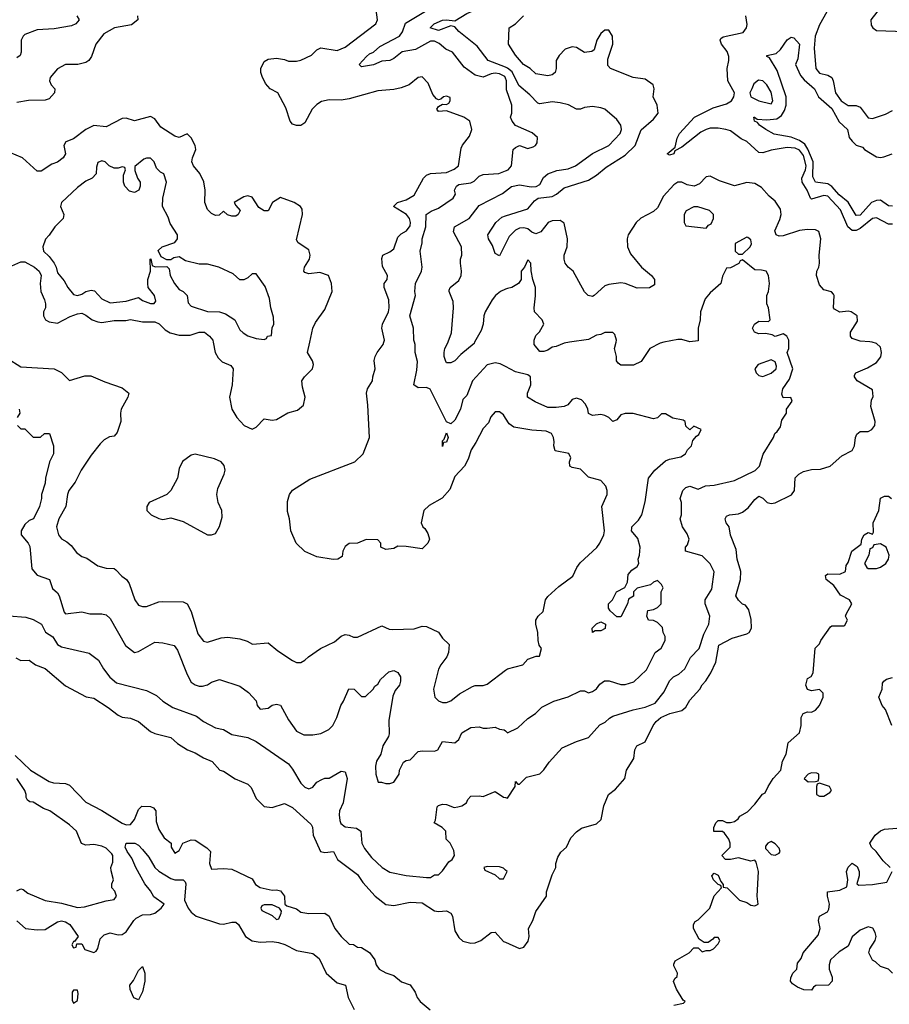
# Model space of a CAD drawing. Header units: inches. Extents: x 2380249 to 2585472, y 382747 to 546448.
# Tile 14 of 256: x 2397604 to 2401894, y 456736 to 461591. Entities that reach past the tile are written whole.
import ezdxf

# ---------------------------------------------------------------- set-up
doc = ezdxf.new("R2010")
doc.units = ezdxf.units.IN
doc.header["$MEASUREMENT"] = 0
for name, color, linetype in [('C3495', 7, 'Continuous'), ('C3496', 7, 'Continuous'), ('C4405', 7, 'Continuous'), ('C4406', 7, 'Continuous')]:
    doc.layers.add(name, color=color, linetype=linetype)

msp = doc.modelspace()

# ---------------------------------------------------------------- linework, layer by layer
at = {"layer": 'C3495', "color": 4}
for points, elevation in [([(2398559.1, 460000), (2398568.2, 459950), (2398582.9, 459922.9), (2398603.1, 459903.1), (2398644.9, 459884.9), (2398656.3, 459870), (2398652.4, 459790), (2398639.1, 459730), (2398650.8, 459670), (2398674.8, 459630), (2398711.3, 459590), (2398750, 459571.3), (2398770, 459582), (2398810, 459622), (2398850, 459616), (2398870, 459618.8), (2398927.2, 459652.8), (2398974.2, 459665.8), (2399004, 459690), (2399012.3, 459730), (2398998.9, 459778.9), (2398996, 459810), (2399009.2, 459830), (2399049, 459870), (2399054, 459890), (2399049.1, 459909.1), (2399024, 459950), (2399034.6, 460000)], 104), ([(2400000, 459626.3), (2399990, 459642), (2399970, 459658), (2399950, 459658), (2399927.9, 459632.1), (2399916.8, 459603.2), (2399890, 459575.3), (2399854.4, 459505.6), (2399831, 459470), (2399816.8, 459423.2), (2399798.8, 459390), (2399750, 459338), (2399725.4, 459274.6), (2399687.9, 459232.1), (2399624.5, 459195.5), (2399598, 459170), (2399584.7, 459110), (2399592, 459090), (2399602.8, 459082.8), (2399618, 459058), (2399626, 459030), (2399618, 459010), (2399590, 458982), (2399510, 458994), (2399470, 458995.3), (2399450, 458984), (2399410, 458978), (2399386, 458990), (2399386, 459010), (2399370, 459026), (2399312.7, 459027.3), (2399271.1, 459008.9), (2399230, 459008), (2399210, 458994), (2399198, 458970), (2399195.3, 458944.7), (2399174, 458930), (2399150, 458929), (2399070, 458942), (2399010, 458968), (2398968, 459010), (2398942, 459070), (2398935.3, 459130), (2398925.6, 459165.6), (2398924.7, 459215.3), (2398935.3, 459250), (2398950, 459271.3), (2399034.6, 459325.4), (2399258, 459410), (2399299, 459450), (2399328.9, 459531.1), (2399322, 459690), (2399314, 459750), (2399319, 459770), (2399344, 459810), (2399345.2, 459830), (2399357.2, 459870), (2399352.7, 459910), (2399358, 459930), (2399367, 459950), (2399397, 459990), (2399400.3, 460000)], 96), ([(2400000, 459880.5), (2399973.8, 459893.8), (2399950, 459899.5), (2399910, 459889.2), (2399838, 459810), (2399810, 459738), (2399790, 459718), (2399778, 459670), (2399750, 459615.3), (2399730, 459598), (2399710, 459608), (2399628.4, 459768.4), (2399610, 459778), (2399570, 459775.3), (2399549, 459790), (2399562.7, 459862.7), (2399565.6, 459905.6), (2399555.3, 459950), (2399555.3, 459990), (2399551.7, 460000)], 92), ([(2399848.1, 460000), (2399845.2, 459994.8), (2399779.9, 459940.1), (2399750, 459909.2), (2399730, 459899), (2399710, 459898), (2399704, 459910), (2399697.2, 459930), (2399697.2, 459950), (2399700.9, 459970), (2399716.9, 460000)], 88), ([(2397542, 459922), (2397610, 459878.8), (2397774, 459870), (2397810.9, 459850.9), (2397850, 459812), (2397926, 459834), (2397955.3, 459835.3), (2398024.5, 459804.5), (2398110, 459776), (2398142, 459750), (2398138, 459730), (2398104.7, 459670), (2398101, 459650), (2398102.8, 459610), (2398085.4, 459554.6), (2398070, 459538), (2398046.4, 459533.6), (2398021.4, 459518.6), (2398001.1, 459498.9), (2397956.1, 459443.9), (2397908, 459370), (2397877.1, 459310), (2397846, 459270), (2397839.5, 459250), (2397832.2, 459190), (2397797.3, 459130), (2397786, 459090), (2397796, 459050), (2397810.7, 459030.7), (2397836.8, 459016.8), (2397858, 458998), (2397883.5, 458963.5), (2397910, 458944.7), (2397935.3, 458935.3), (2397990, 458898), (2398030, 458886), (2398070, 458884.7), (2398078, 458878), (2398107.1, 458847.1), (2398131.3, 458830), (2398144.7, 458810), (2398171.3, 458730), (2398190, 458704.7), (2398210, 458698), (2398230, 458698), (2398290, 458721), (2398310, 458722.8), (2398410, 458721), (2398430, 458711.3), (2398450, 458672), (2398483.4, 458563.4), (2398510, 458526), (2398530, 458521), (2398597.2, 458542.8), (2398630, 458546), (2398690, 458538), (2398726.4, 458526.4), (2398751.6, 458511.6), (2398830, 458518), (2398878, 458478), (2398950, 458431.3), (2398970, 458422), (2398990, 458422), (2399010, 458432), (2399028, 458450), (2399088, 458490), (2399156.2, 458523.8), (2399190, 458550.8), (2399210, 458558.8), (2399230, 458556), (2399250, 458546.8), (2399270, 458546.8), (2399390, 458602.8), (2399426.2, 458586.2), (2399444.4, 458584.4), (2399550, 458587.7), (2399590, 458601), (2399610, 458598), (2399670, 458571.3), (2399690, 458542), (2399722, 458510), (2399718.8, 458470), (2399710.8, 458450), (2399680.7, 458410), (2399670, 458388), (2399646, 458290), (2399652, 458250), (2399670, 458232), (2399690, 458224.7), (2399710, 458224.7), (2399730, 458232), (2399772.9, 458267.1), (2399837.5, 458302.5), (2399850, 458307.3), (2399890, 458307.3), (2399910, 458314.8), (2400000, 458383.3)], 96), ([(2397601, 459670), (2397604.7, 459650), (2397592, 459630)], 92), ([(2397594, 459590), (2397610, 459574), (2397630, 459574), (2397670, 459532), (2397707.3, 459532.7), (2397726, 459550), (2397750.9, 459550.9), (2397771.3, 459490), (2397771, 459450), (2397751, 459410), (2397731, 459330), (2397730, 459306), (2397711, 459250), (2397710.9, 459229.1), (2397701, 459190), (2397672, 459130), (2397650, 459122), (2397630, 459102), (2397610.8, 459070), (2397610.8, 459050), (2397646, 459010), (2397653.7, 458993.7), (2397663.5, 458883.5), (2397690, 458851.3), (2397751.3, 458830), (2397766.4, 458786.4), (2397790, 458764.7), (2397798.8, 458750), (2397822.8, 458670), (2397830, 458661), (2397910, 458671.3), (2397950, 458661), (2398010, 458661), (2398030, 458656), (2398050, 458638), (2398125.8, 458505.8), (2398170, 458471.3), (2398190, 458476), (2398270, 458521), (2398310, 458518), (2398365.4, 458505.4), (2398382, 458482), (2398430, 458362), (2398450, 458324.7), (2398470, 458311.3), (2398490, 458304.7), (2398505.4, 458305.4), (2398530, 458311.3), (2398550, 458324.7), (2398590, 458338), (2398690, 458304.7), (2398733.2, 458273.2), (2398770, 458232), (2398776, 458210), (2398790, 458191.3), (2398830, 458196), (2398850, 458211), (2398870, 458216), (2398890, 458210.8), (2398930, 458138), (2398970, 458082), (2399005.4, 458065.4), (2399050, 458064.7), (2399090, 458072), (2399128.4, 458091.6), (2399148.7, 458111.3), (2399168.7, 458150), (2399188.7, 458210), (2399202, 458230), (2399228.4, 458291.6), (2399254, 458290), (2399290, 458254), (2399310, 458254), (2399348, 458290), (2399355.3, 458304.7), (2399370, 458314), (2399383.1, 458336.9), (2399424.7, 458375.3), (2399450, 458382), (2399470, 458372), (2399482, 458350), (2399482, 458330), (2399478, 458310), (2399456, 458284), (2399444.9, 458255.1), (2399424.5, 458135.5), (2399427.3, 458070), (2399424, 458056), (2399396, 458010), (2399384.7, 457970), (2399364.5, 457935.5), (2399358.8, 457910), (2399361, 457870), (2399372, 457832), (2399388, 457832), (2399410, 457824.7), (2399430, 457824.7), (2399448.9, 457831.1), (2399475.3, 457870), (2399478, 457890), (2399498, 457930), (2399510, 457938), (2399530, 457942), (2399570, 457982), (2399590, 457986), (2399650, 457984.7), (2399666, 457990), (2399690, 458031.3), (2399750, 458024.7), (2399770, 458042), (2399785.6, 458074.4), (2399830, 458101), (2399870, 458104.7), (2399890, 458098), (2399910, 458098), (2399950, 458102), (2399970, 458092), (2399994, 458090), (2400000, 458084)], 92), ([(2397550, 458651), (2397634.6, 458645.4), (2397670, 458634), (2397711, 458610), (2397730.8, 458570.8), (2397767.7, 458547.7), (2397790.6, 458510.6), (2397810, 458498.8), (2397947.5, 458467.5), (2397992.5, 458432.5), (2398017.3, 458390), (2398048.8, 458348.8), (2398080.9, 458320.9), (2398230, 458282.8), (2398278.8, 458258.8), (2398310, 458230.8), (2398358.8, 458198.8), (2398476.4, 458156.4), (2398510.6, 458130.6), (2398570, 458098.8), (2398610, 458090.8), (2398650, 458066), (2398730, 458051), (2398770, 458031), (2398930, 457921), (2398950, 457896), (2398990, 457826), (2399010, 457806), (2399030, 457798.8), (2399038.6, 457801.4), (2399050, 457806), (2399070, 457831), (2399094.8, 457845.2), (2399110, 457851), (2399130, 457851), (2399190, 457884.7), (2399210, 457882), (2399218.8, 457850), (2399199.1, 457730), (2399182, 457690), (2399179.1, 457670), (2399182.5, 457642.5), (2399188, 457628), (2399210, 457610.8), (2399264.9, 457604.9), (2399286, 457590), (2399291, 457530), (2399304.5, 457504.5), (2399339.8, 457459.8), (2399391.3, 457410), (2399430, 457386.8), (2399510, 457371), (2399610, 457362), (2399630, 457362), (2399650, 457374), (2399670, 457374), (2399690, 457394), (2399721.2, 457438.8), (2399738, 457450), (2399748, 457470), (2399746, 457494), (2399728, 457530), (2399708, 457550), (2399706, 457590), (2399688.4, 457608.4), (2399648.7, 457630), (2399655.3, 457644.7), (2399664, 457710), (2399670, 457716), (2399690, 457722.8), (2399710, 457721), (2399747.1, 457707.1), (2399766, 457710), (2399784.7, 457715.3), (2399808, 457730), (2399814.6, 457745.4), (2399830, 457762), (2399870, 457764.7), (2399890, 457761), (2399950, 457784.7), (2399990, 457758), (2400000, 457755)], 88), ([(2397584.5, 458444.5), (2397610, 458431.3), (2397650, 458432), (2397682, 458410), (2397730, 458391), (2397830, 458306), (2397931.3, 458251.3), (2397970, 458244.7), (2398039.8, 458199.8), (2398090, 458161), (2398110, 458151.3), (2398150, 458146.8), (2398190, 458130.8), (2398250, 458081), (2398270.7, 458070.7), (2398350, 458051.3), (2398382, 458022), (2398432, 457990), (2398470, 457976), (2398510, 457950.8), (2398553.4, 457933.4), (2398591.1, 457891.1), (2398610, 457884.7), (2398667.1, 457847.1), (2398730, 457822), (2398745.4, 457805.4), (2398771, 457750), (2398810, 457711), (2398850, 457706.8), (2398910, 457726.8), (2398950, 457706.8), (2399042, 457622), (2399048, 457610), (2399052.2, 457570), (2399088, 457490), (2399110, 457484), (2399151.3, 457490), (2399171.3, 457450), (2399270, 457376.3), (2399297.3, 457337.3), (2399358, 457270), (2399410, 457228), (2399450, 457223), (2399530, 457240.4), (2399590, 457236.3), (2399650, 457197.3), (2399670, 457193.4), (2399710, 457196.3), (2399730, 457186), (2399739.1, 457170), (2399750, 457098), (2399770, 457066), (2399790, 457047.3), (2399830, 457037.3), (2399850, 457039.1), (2399879, 457050), (2399930, 457090.8), (2399950, 457091), (2399990, 457046), (2400000, 457041.7)], 84), ([(2397582.4, 457962.4), (2397657.3, 457890), (2397750, 457834), (2397770, 457827.7), (2397830, 457824.9), (2397850, 457817.3), (2397930, 457732.7), (2398010, 457692.2), (2398110, 457628.5), (2398130, 457620.5), (2398150, 457622), (2398170, 457646.8), (2398190, 457696), (2398207.2, 457712.8), (2398250, 457710.6), (2398264.5, 457704.5), (2398274.8, 457690), (2398277.5, 457637.5), (2398290, 457598), (2398316.8, 457556.8), (2398352, 457530), (2398352, 457510), (2398370, 457482), (2398390, 457494), (2398408, 457530), (2398450, 457546.8), (2398470, 457546), (2398527.3, 457507.3), (2398544.7, 457490), (2398541, 457430), (2398550, 457402), (2398610, 457406), (2398650, 457402.8), (2398750, 457354), (2398767.1, 457327.1), (2398790, 457311.3), (2398850, 457298), (2398870, 457301), (2398890, 457296), (2398910.8, 457270), (2398912, 457230), (2398921, 457221), (2398970, 457206), (2398990.8, 457190.8), (2399030, 457184), (2399110, 457186), (2399130.8, 457170), (2399158.8, 457110), (2399190, 457071), (2399230, 457032), (2399250, 457031.3), (2399270, 457018), (2399290, 457016), (2399330, 456991), (2399355.5, 456955.5), (2399362.8, 456930), (2399378, 456910), (2399410, 456891), (2399450, 456878), (2399487.3, 456847.3), (2399530, 456832), (2399555.3, 456795.3), (2399564.7, 456770), (2399578.8, 456750), (2399629, 456709)], 76), ([(2397590, 457296), (2397610, 457304.7), (2397622, 457302), (2397643.5, 457283.5), (2397730, 457248), (2397810, 457235.5), (2397890, 457213), (2397924.1, 457215.9), (2398030, 457246.8), (2398070, 457252), (2398082, 457270), (2398073.6, 457293.6), (2398058, 457310), (2398058, 457330), (2398066, 457350), (2398054.6, 457394.6), (2398054, 457410), (2398063.2, 457436.8), (2398063.7, 457470), (2398058.3, 457478.3), (2398030, 457506.6), (2398010, 457516.2), (2397970, 457524.5), (2397930, 457521.2), (2397909, 457529), (2397884, 457590), (2397850, 457621.2), (2397753.2, 457690), (2397721.6, 457701.6), (2397670, 457733.2), (2397654.6, 457734.6), (2397642, 457742), (2397635.3, 457755.3), (2397636, 457770), (2397629.3, 457790), (2397589.2, 457850)], 76), ([(2397590, 457146.8), (2397632, 457110), (2397690, 457102.8), (2397730, 457104.7), (2397790, 457142.8), (2397810, 457146.8), (2397830, 457142.8), (2397850.7, 457130), (2397892, 457070), (2397874, 457046), (2397870, 457046), (2397862, 457030), (2397870, 457014), (2397882, 457018), (2397886, 457034), (2397910, 457034), (2397926, 457006), (2397970, 456991.3), (2397982, 456998), (2397989.1, 457010.9), (2398000.7, 457059.3), (2398021, 457079), (2398050, 457088.2), (2398090, 457078.7), (2398110, 457080.3), (2398130, 457092.7), (2398166.3, 457150), (2398178.8, 457161.2), (2398210, 457176.5), (2398250, 457178.4), (2398270, 457186), (2398302.7, 457210), (2398317.2, 457230), (2398266.2, 457266.2), (2398250, 457295.1), (2398222, 457330), (2398177.6, 457410), (2398157.1, 457457.1), (2398134, 457490), (2398125.1, 457510), (2398128.7, 457530), (2398172, 457530), (2398190, 457521), (2398210, 457498.8), (2398240.7, 457460.7), (2398270, 457410.6), (2398290, 457393), (2398350, 457357.1), (2398370, 457350.4), (2398410.5, 457350.5), (2398419.9, 457339.9), (2398424, 457330), (2398417.1, 457250), (2398435.5, 457210), (2398450.3, 457190.3), (2398474.8, 457170), (2398590, 457132.7), (2398610, 457130.5), (2398650, 457140.7), (2398670, 457140.7), (2398682.8, 457130), (2398718, 457070), (2398750, 457048.4), (2398790, 457041.6), (2398850, 457044.9), (2398881.4, 457041.4), (2398911.6, 457031.6), (2398970, 457002), (2399050, 456987.3), (2399081.3, 456961.3), (2399116, 456890), (2399170, 456842), (2399211.3, 456830), (2399224.7, 456770), (2399253.4, 456710)], 72), ([(2400000, 457398), (2399990, 457408), (2399970, 457413.2), (2399910, 457415.3), (2399894, 457410), (2399898, 457398), (2399950, 457374), (2399970, 457354), (2399990, 457354), (2400000, 457374)], 88)]:
    msp.add_lwpolyline(points, dxfattribs=dict(at, elevation=elevation))
for points, elevation in [([(2399690, 459486), (2399690, 459514), (2399698, 459522), (2399710, 459554), (2399718, 459530), (2399710, 459508), (2399694, 459506)], 92), ([(2398470, 459449), (2398450, 459444), (2398407.9, 459412.1), (2398390, 459378), (2398382, 459330), (2398350, 459269), (2398330, 459249.2), (2398242, 459210), (2398231.3, 459190), (2398232, 459170), (2398252, 459150), (2398290, 459131), (2398310, 459126.8), (2398350, 459134.8), (2398410, 459117.3), (2398530, 459051.3), (2398550, 459051.3), (2398570, 459058), (2398590, 459092), (2398602, 459138), (2398600.7, 459170), (2398582.9, 459210), (2398577, 459250), (2398581.6, 459278.4), (2398613.2, 459350), (2398617.2, 459370), (2398613.2, 459393.2), (2398598, 459410), (2398565.6, 459425.6)], 104), ([(2398850, 457226), (2398810, 457226), (2398798, 457222), (2398794, 457210), (2398798, 457198), (2398850, 457174), (2398870, 457154), (2398882, 457158), (2398894.6, 457185.4), (2398895.3, 457195.3), (2398886, 457210)], 76), ([(2398190, 456758), (2398167.3, 456767.3), (2398148.4, 456808.4), (2398148, 456830), (2398166, 456854), (2398190, 456902), (2398210, 456922), (2398221, 456890), (2398220.7, 456850), (2398210, 456798)], 68), ([(2397890, 456806), (2397870, 456806), (2397863.6, 456796.4), (2397863.6, 456756.4), (2397870, 456742), (2397890, 456754), (2397893.2, 456790)], 72)]:
    msp.add_lwpolyline(points, close=True, dxfattribs=dict(at, elevation=elevation))
at = {"layer": 'C3496', "color": 4}
for points, elevation in [([(2400000, 461356.2), (2399915.1, 461390), (2399860.1, 461460.1), (2399770, 461532.7), (2399750, 461555.3), (2399730, 461561.2), (2399670, 461536.9), (2399628.7, 461550), (2399649.2, 461570), (2399690, 461588.2), (2399710, 461590.5), (2399750, 461584.7), (2399810, 461620.5), (2399872.1, 461647.9), (2399990, 461722.8), (2400000, 461726.7)], 88), ([(2399400.3, 460000), (2399403.6, 460010), (2399389.6, 460070.4), (2399394, 460090), (2399423, 460150), (2399426.3, 460170), (2399425.6, 460210), (2399401.2, 460270), (2399402, 460290), (2399417.2, 460310), (2399419, 460330), (2399394.2, 460374.2), (2399390, 460414), (2399395.3, 460430), (2399430, 460445.5), (2399450, 460460.7), (2399470, 460518.8), (2399485.4, 460534.6), (2399512.3, 460550), (2399530, 460574), (2399531.8, 460590), (2399527, 460610), (2399512, 460630), (2399448, 460670), (2399468, 460690), (2399510, 460703.1), (2399550, 460725.5), (2399596.2, 460810), (2399610, 460823.8), (2399630, 460831.8), (2399710, 460837.6), (2399746.6, 460853.4), (2399769.3, 460870), (2399782, 460958), (2399788, 460972), (2399823.2, 461016.8), (2399834, 461050), (2399824, 461090), (2399795.3, 461110), (2399710, 461142), (2399670, 461138), (2399662, 461150), (2399670, 461162), (2399690, 461174), (2399710, 461172), (2399720.4, 461179.6), (2399728, 461190), (2399727.3, 461207.3), (2399710, 461214), (2399694, 461210), (2399682, 461198), (2399670, 461195.3), (2399660.2, 461200.2), (2399641.5, 461221.5), (2399618.4, 461278.4), (2399590, 461309), (2399570, 461305.2), (2399524.7, 461270), (2399485.2, 461254.8), (2399450, 461247), (2399370, 461240.5), (2399230, 461200.9), (2399190, 461194.5), (2399130, 461195.1), (2399093.2, 461186.8), (2399070, 461173.2), (2399046.8, 461150), (2399010, 461082), (2398990, 461068.7), (2398970, 461068.7), (2398950, 461075.3), (2398939, 461090), (2398916.6, 461156.6), (2398877.2, 461230), (2398839, 461250), (2398816.6, 461276.6), (2398799.3, 461310), (2398793.2, 461330), (2398793.2, 461350), (2398810, 461384.7), (2398830, 461396), (2398870, 461401), (2398910, 461394.8), (2398930, 461386.8), (2398970, 461386.8), (2398990, 461390.8), (2399044, 461416), (2399070, 461442), (2399088.9, 461451.1), (2399170, 461439.1), (2399210, 461455.5), (2399361.2, 461570), (2399369.4, 461590), (2399361.2, 461650)], 96), ([(2400000, 461301.6), (2399996.3, 461310), (2399970, 461323.5), (2399950, 461326.3), (2399930, 461323.6), (2399890, 461307), (2399850, 461317.6), (2399797.2, 461357.2), (2399739, 461430), (2399706, 461446), (2399673.3, 461473.3), (2399650, 461485.1), (2399630, 461485.1), (2399556.7, 461443.3), (2399490, 461432), (2399450, 461399.3), (2399430, 461389.3), (2399390, 461386), (2399348.9, 461368.9), (2399290, 461358), (2399278, 461370), (2399314, 461410), (2399330, 461422.8), (2399350, 461430.8), (2399381, 461459), (2399477.2, 461510), (2399492, 461530), (2399506.8, 461573.2), (2399630, 461647.3)], 92), ([(2398184.7, 461610), (2398186, 461590), (2398155.3, 461564.7), (2398072, 461550), (2398018.5, 461521.5), (2397978.8, 461470), (2397958, 461410), (2397944.7, 461390), (2397930, 461379), (2397890.6, 461369.4), (2397830, 461369), (2397790.9, 461349.1), (2397754.4, 461305.6), (2397750.8, 461290), (2397758.8, 461270), (2397778, 461250), (2397776.4, 461230), (2397750, 461200.5), (2397730, 461194), (2397647.6, 461192.4), (2397590, 461181.6)], 96), ([(2397886, 461610), (2397898, 461590), (2397881, 461570), (2397858.8, 461561.2), (2397773.7, 461546.3), (2397690, 461541.2), (2397630, 461517.2), (2397621, 461510), (2397610.8, 461489.2), (2397610.8, 461430), (2397606, 461414), (2397590, 461402)], 92), ([(2399034.6, 460000), (2399049.6, 460070), (2399063, 460097), (2399110, 460161), (2399146, 460250), (2399142.7, 460290), (2399128, 460330), (2399084.7, 460344.7), (2399030, 460337.2), (2399010, 460344), (2399005.2, 460350), (2399009.5, 460370.5), (2399033.2, 460410), (2399037.2, 460430), (2399030, 460455.3), (2398978, 460490), (2398970, 460506), (2398999, 460630), (2398997.2, 460657.2), (2398989.1, 460669.1), (2398958, 460690), (2398890, 460714), (2398851, 460690), (2398830, 460648.7), (2398810, 460648.7), (2398784.1, 460664.1), (2398750, 460715.3), (2398730, 460722), (2398710, 460718), (2398662, 460690), (2398670, 460674), (2398692, 460650), (2398682, 460630), (2398670, 460622), (2398650, 460622), (2398628.9, 460628.9), (2398610, 460646), (2398587.3, 460627.3), (2398570, 460626), (2398550, 460635.3), (2398530, 460655.3), (2398517.2, 460690), (2398519.3, 460750), (2398511.8, 460791.8), (2398492.1, 460832.1), (2398461.2, 460870), (2398453.2, 460890), (2398456, 460910), (2398473.2, 460950), (2398469.2, 460970), (2398450, 461008.7), (2398430, 461028.7), (2398390.6, 461009.4), (2398370, 461016), (2398300.1, 461060.1), (2398270, 461102), (2398250, 461114), (2398170, 461092), (2398130, 461105.2), (2398110, 461102.7), (2398030, 461062), (2397970, 461069), (2397930.6, 461049.4), (2397870, 461003.7), (2397830.9, 460989.1), (2397821, 460970), (2397830.8, 460930), (2397818, 460910), (2397790, 460889), (2397762, 460878), (2397710, 460844), (2397690, 460844), (2397617.2, 460910), (2397555.3, 460935.3)], 104), ([(2399551.7, 460000), (2399548, 460010), (2399546, 460070), (2399529.2, 460130), (2399557.2, 460230), (2399553.2, 460250), (2399556, 460290), (2399585.2, 460350), (2399589.3, 460370), (2399579, 460450), (2399589.2, 460490.8), (2399589.3, 460510), (2399607.3, 460570), (2399609.3, 460630.7), (2399633.6, 460646.4), (2399670, 460661), (2399742, 460710), (2399754, 460730), (2399749.3, 460750.7), (2399759, 460770), (2399770, 460778.8), (2399830, 460786), (2399845.6, 460794.4), (2399870, 460818.8), (2399890, 460827.7), (2399967.5, 460832.5), (2400000, 460844.7)], 92), ([(2399716.9, 460000), (2399718, 460002), (2399733.4, 460046.6), (2399744.5, 460170), (2399741.5, 460201.5), (2399722, 460250), (2399723.1, 460256.9), (2399728, 460270), (2399770, 460304.7), (2399781.2, 460330), (2399784, 460350), (2399779, 460390), (2399779, 460410), (2399785.2, 460430), (2399782.7, 460470), (2399744.1, 460544.1), (2399749.2, 460570), (2399821.2, 460610), (2399870, 460674), (2399985.6, 460734.4), (2400000, 460745.2)], 88), ([(2400000, 460485), (2399970, 460426), (2399950, 460438), (2399936.6, 460476.6), (2399916, 460510), (2399913.2, 460530), (2399952.7, 460590), (2399982.6, 460617.4), (2400000, 460623.1)], 84), ([(2397550, 460370.5), (2397610, 460397.3), (2397630, 460397.3), (2397677.3, 460370), (2397700.7, 460350), (2397710.4, 460330), (2397705.5, 460290), (2397707.7, 460250), (2397726.8, 460210), (2397730.7, 460190), (2397730.7, 460169.3), (2397721, 460150), (2397722, 460130), (2397732, 460110), (2397750, 460101), (2397790, 460094.8), (2397853.4, 460126.6), (2397890, 460140.5), (2397910, 460143), (2397930, 460134), (2397961, 460110), (2397990, 460100.4), (2398010, 460098.4), (2398070, 460108), (2398127.1, 460107.1), (2398150, 460112.4), (2398210, 460100.5), (2398270, 460101.6), (2398291.5, 460091.5), (2398321.7, 460061.7), (2398346, 460046), (2398390, 460035.8), (2398444.4, 460035.6), (2398490, 460050.4), (2398516, 460050), (2398541, 460030), (2398557.3, 460010), (2398559.1, 460000)], 104), ([(2400000, 460261.3), (2399976, 460250), (2399950.8, 460230), (2399934.8, 460210), (2399900.5, 460150), (2399893, 460130), (2399890.6, 460090), (2399881.1, 460058.9), (2399848.1, 460000)], 88)]:
    msp.add_lwpolyline(points, dxfattribs=dict(at, elevation=elevation))
at = {"layer": 'C3496', "color": 4, "elevation": 108}
msp.add_lwpolyline([(2398230, 460908.7), (2398216.9, 460903.1), (2398172.7, 460867.3), (2398172.7, 460847.3), (2398184.7, 460810), (2398198, 460790), (2398198, 460770), (2398191.3, 460750), (2398170, 460738), (2398145.2, 460745.2), (2398122, 460770), (2398115.3, 460790), (2398116.4, 460823.6), (2398126, 460850), (2398122, 460862), (2398110, 460866), (2398090, 460858), (2398070, 460858), (2398046, 460870), (2398026, 460890), (2398010, 460895.3), (2397990, 460886), (2397983.6, 460863.6), (2397982, 460830), (2397962, 460810), (2397930, 460794), (2397890, 460764), (2397811, 460690), (2397804.7, 460670), (2397821, 460630), (2397818, 460610), (2397778, 460570), (2397750, 460528), (2397731.1, 460508.9), (2397718, 460470), (2397722, 460450), (2397750, 460422.8), (2397774, 460390), (2397784, 460370), (2397790, 460342), (2397823.5, 460303.5), (2397841, 460270), (2397870, 460236), (2397890, 460230.8), (2397910, 460237.3), (2397930, 460250.7), (2397956.8, 460256.8), (2397973.2, 460253.2), (2398010, 460214.8), (2398050, 460194), (2398130, 460202.8), (2398190, 460221), (2398210, 460206), (2398250, 460191.3), (2398268, 460192), (2398276.4, 460203.6), (2398269, 460230), (2398238, 460270), (2398235.3, 460290), (2398235.3, 460310), (2398249, 460350), (2398248, 460410), (2398251.3, 460411.3), (2398258, 460378), (2398272.7, 460372.7), (2398330, 460374), (2398342, 460362), (2398346.8, 460330), (2398367.7, 460290), (2398390, 460261), (2398410.6, 460250.6), (2398430.7, 460230.7), (2398435.3, 460195.3), (2398450, 460178), (2398530, 460151.3), (2398590, 460150.7), (2398619.9, 460139.9), (2398664.7, 460110), (2398690, 460062), (2398706.4, 460046.4), (2398730, 460031.3), (2398770, 460018), (2398810, 460014), (2398822, 460018), (2398826, 460030), (2398846, 460034), (2398848.9, 460071.1), (2398858, 460090), (2398856.4, 460123.6), (2398842.7, 460170), (2398836.6, 460216.6), (2398815.5, 460275.5), (2398770, 460338), (2398750, 460338), (2398730, 460318), (2398710, 460308), (2398690, 460308), (2398657.5, 460337.5), (2398586, 460370), (2398530, 460385.2), (2398490, 460385.2), (2398421.2, 460401.2), (2398390, 460422), (2398363.6, 460416.4), (2398350, 460406), (2398330, 460406), (2398302, 460422), (2398287.3, 460452.7), (2398306, 460470), (2398370, 460492), (2398382, 460510), (2398382, 460530), (2398345.6, 460585.6), (2398336.5, 460616.5), (2398309, 460670), (2398309.3, 460710), (2398328, 460790), (2398315.3, 460830), (2398299, 460839), (2398279, 460859), (2398268, 460890), (2398250, 460908)], close=True, dxfattribs=at)
at = {"layer": 'C4405', "color": 4}
for points, elevation in [([(2400000, 457755), (2400010, 457752), (2400048, 457810), (2400050, 457834), (2400062, 457822), (2400070, 457822), (2400104.7, 457855.3), (2400170, 457872), (2400190, 457892), (2400215.3, 457930), (2400280.2, 457999.8), (2400350, 458032), (2400410, 458051.3), (2400466, 458114), (2400492.5, 458127.5), (2400512.9, 458147.1), (2400530, 458156), (2400630, 458187.7), (2400690, 458200.7), (2400738.9, 458221.1), (2400782.9, 458277.1), (2400810, 458331), (2400829.5, 458350.5), (2400855.9, 458364.1), (2400885.2, 458390), (2400913.4, 458446.6), (2400955.1, 458490), (2400978.9, 458561.1), (2401004, 458610), (2401009, 458650), (2400985.2, 458710), (2400986, 458730), (2401017.5, 458782.5), (2401029.1, 458869.1), (2401010, 458908), (2400970, 458948), (2400888, 458970), (2400888.7, 458990), (2400898.6, 459001.4), (2400906.6, 459030), (2400896.3, 459056.3), (2400873.2, 459090), (2400862, 459130), (2400868, 459150), (2400868, 459210), (2400862, 459230), (2400875.3, 459270), (2400890, 459284.7), (2400910, 459291), (2400950, 459276), (2400987, 459293), (2401030, 459296.3), (2401130, 459318.8), (2401231.9, 459368.1), (2401252.7, 459390), (2401272.1, 459447.9), (2401322, 459530), (2401329, 459551), (2401340.4, 459559.6), (2401356.4, 459583.6), (2401364, 459616), (2401386, 459650), (2401386, 459670), (2401414, 459710), (2401407.3, 459727.3), (2401370, 459726), (2401364, 459744), (2401369, 459770), (2401401, 459819), (2401417, 459870), (2401389, 459950), (2401398, 459970), (2401398, 460000)], 88), ([(2400000, 457041.7), (2400070, 457011.3), (2400090, 457018), (2400112.5, 457047.5), (2400117.2, 457070), (2400114, 457110), (2400135.3, 457150), (2400150, 457194), (2400202, 457270), (2400202, 457290), (2400230, 457374), (2400248, 457410), (2400248.7, 457430), (2400258, 457462), (2400273.6, 457486.4), (2400302, 457510), (2400322.5, 457557.5), (2400350, 457586.8), (2400375.5, 457604.5), (2400450, 457626), (2400472.5, 457647.5), (2400485.2, 457714.8), (2400508.7, 457770), (2400543.2, 457796.8), (2400588.7, 457850), (2400598, 457890), (2400632.7, 457947.3), (2400639, 457990), (2400648, 458010), (2400689.1, 458030.9), (2400729.3, 458110), (2400743.7, 458130), (2400766.6, 458150), (2400810.5, 458170.5), (2400870, 458184), (2400890, 458201), (2400910, 458236), (2400959, 458290), (2400970, 458311.3), (2400989.3, 458330.7), (2401014, 458370), (2401037.5, 458422.5), (2401052.7, 458507.3), (2401118.4, 458541.6), (2401190, 458562.8), (2401202, 458570), (2401214, 458590), (2401212.9, 458632.9), (2401200.2, 458680.2), (2401184, 458704), (2401170, 458709), (2401150, 458728.7), (2401137.2, 458750), (2401159.3, 458830), (2401161.2, 458870), (2401143.7, 458930), (2401138, 458978), (2401109.4, 459049.4), (2401104, 459090), (2401089, 459110), (2401084, 459130), (2401090, 459142), (2401106, 459150), (2401150, 459154), (2401170, 459162.8), (2401196.9, 459183.1), (2401230, 459224.7), (2401250, 459241), (2401270, 459232), (2401290.6, 459210.6), (2401310, 459205.5), (2401331.3, 459208.7), (2401411.8, 459248.2), (2401425.2, 459270), (2401429, 459331), (2401448, 459350), (2401470, 459362.8), (2401510, 459373.4), (2401554.8, 459374.8), (2401602, 459390), (2401659.1, 459440.9), (2401710, 459466), (2401721.2, 459490), (2401726, 459530), (2401732.7, 459547.3), (2401750, 459561), (2401790, 459561), (2401808, 459570), (2401822, 459590), (2401824, 459610), (2401803.2, 459683.2), (2401806, 459714), (2401813.6, 459733.6), (2401810, 459766), (2401735.3, 459810), (2401721.2, 459830), (2401722, 459838), (2401728, 459850), (2401786.3, 459873.7), (2401830, 459901), (2401851.9, 459928.1), (2401855.1, 459950), (2401850, 459975.3), (2401830, 459994), (2401808.3, 460000)], 84), ([(2400316.7, 460000), (2400290, 459996), (2400250, 459979), (2400230, 459975.3), (2400210, 459962), (2400190, 459955.3), (2400170, 459955.3), (2400142, 459990), (2400142, 460000)], 88), ([(2400781.4, 460000), (2400763.5, 459996.5), (2400712, 459970), (2400670, 459906), (2400632, 459888), (2400570, 459888), (2400556.4, 459896.4), (2400548.4, 459908.4), (2400548, 459930), (2400538, 459970), (2400545.5, 460000)], 88), ([(2400000, 458084), (2400010, 458074), (2400060.4, 458099.6), (2400110, 458144.7), (2400148, 458170), (2400179.3, 458200.7), (2400238, 458230), (2400310, 458251.3), (2400370, 458282), (2400390, 458282), (2400410, 458272), (2400430, 458278), (2400450, 458292), (2400465.6, 458314.4), (2400489.2, 458330.8), (2400510.9, 458330.9), (2400570, 458312), (2400590, 458312), (2400633.6, 458326.4), (2400695.5, 458384.5), (2400738, 458470), (2400768.4, 458491.6), (2400788, 458530), (2400788, 458550), (2400778, 458570), (2400774.6, 458594.6), (2400750, 458618), (2400730, 458628), (2400706, 458630), (2400698, 458650), (2400702, 458678), (2400730, 458682), (2400750, 458692), (2400768, 458710), (2400768, 458770), (2400778, 458790), (2400770, 458806), (2400750, 458826), (2400730, 458818), (2400716, 458804), (2400650, 458788), (2400632, 458770), (2400631.6, 458748.4), (2400606.4, 458733.6), (2400602, 458710), (2400570, 458646), (2400550, 458646), (2400516.4, 458676.4), (2400508.9, 458688.9), (2400508.7, 458710), (2400528, 458730), (2400548.7, 458770), (2400589, 458791), (2400602, 458818), (2400605.2, 458854.8), (2400623.1, 458876.9), (2400650, 458894), (2400658, 458910), (2400655.3, 458930), (2400662, 458950), (2400664, 458990), (2400652.5, 459032.5), (2400622, 459070), (2400623.1, 459083.1), (2400624, 459090), (2400656.2, 459123.8), (2400673.2, 459150), (2400690, 459214), (2400705.2, 459330), (2400737.2, 459370), (2400790, 459414.8), (2400810, 459424), (2400864.7, 459435.3), (2400888, 459450), (2400898, 459470), (2400918, 459490), (2400924, 459516), (2400942, 459538), (2400954.6, 459545.4), (2400966, 459570), (2400930, 459586), (2400910, 459568), (2400890, 459586), (2400886, 459610), (2400876.4, 459616.4), (2400825.6, 459625.6), (2400790, 459648), (2400770, 459648), (2400750, 459628), (2400730, 459622), (2400630, 459649.2), (2400590, 459649), (2400570, 459642), (2400550, 459618), (2400530, 459609), (2400510, 459628.7), (2400490, 459639), (2400470, 459644), (2400430, 459639), (2400410, 459648.7), (2400406.6, 459670), (2400395.1, 459695.1), (2400375.8, 459715.8), (2400350, 459724.5), (2400330, 459717.2), (2400307.9, 459692.1), (2400290, 459682.7), (2400250, 459678), (2400210, 459679.3), (2400146, 459706), (2400108.7, 459730), (2400108.7, 459750), (2400125.2, 459790), (2400124, 459830), (2400110, 459839.3), (2400050, 459855.1), (2400000, 459880.5)], 92), ([(2400000, 458383.3), (2400009.5, 458390.5), (2400086, 458410), (2400110, 458438), (2400152, 458452), (2400168, 458452), (2400177.2, 458490), (2400166.8, 458506.8), (2400160.9, 458530), (2400159.3, 458570), (2400149.2, 458610), (2400149.4, 458630.6), (2400162, 458650), (2400186.6, 458673.4), (2400197.2, 458730), (2400210, 458746), (2400263.9, 458796.1), (2400333, 458847), (2400352.3, 458890), (2400368.1, 458911.9), (2400451.7, 458988.3), (2400466, 459010), (2400485.2, 459050), (2400489.2, 459070), (2400476, 459190), (2400502, 459250), (2400502, 459270), (2400495.3, 459290), (2400470, 459318), (2400410, 459335.3), (2400370, 459375.3), (2400330, 459382), (2400318, 459390), (2400315.3, 459410), (2400322, 459430), (2400312.5, 459452.5), (2400245.2, 459465.2), (2400239, 459490), (2400241.2, 459510), (2400237.2, 459530), (2400228, 459550), (2400201.2, 459561.2), (2400130, 459566.6), (2400042, 459582), (2400018, 459598), (2400000, 459626.3)], 96), ([(2400830, 456731), (2400878, 456742), (2400886, 456750), (2400876.4, 456756.4), (2400844, 456810), (2400828.9, 456848.9), (2400836.4, 456863.6), (2400847.3, 456872.7), (2400848, 456890), (2400830, 456926), (2400830, 456934), (2400838, 456950), (2400906, 456990), (2400930, 457014), (2400950, 457014), (2400970, 456994), (2400990, 457002), (2401010, 457002), (2401026, 457010), (2401050, 457034), (2401058, 457050), (2401050, 457066), (2401030, 457066), (2401023.6, 457056.4), (2400999.6, 457040.4), (2400980.4, 457040.4), (2400956.4, 457056.4), (2400928, 457110), (2400928, 457130), (2400936.4, 457143.6), (2400950, 457152), (2401008, 457210), (2401029.1, 457270.9), (2401066, 457310), (2401062, 457322), (2401050, 457326), (2401026, 457350), (2401018, 457370), (2401030, 457382), (2401050, 457372), (2401062, 457342), (2401074, 457326), (2401074, 457314), (2401094, 457310), (2401154, 457250), (2401190, 457238), (2401210, 457224.7), (2401230, 457222), (2401246, 457230), (2401242, 457270), (2401248.7, 457390), (2401236.4, 457436.4), (2401230, 457446), (2401210, 457442), (2401150, 457459), (2401110, 457449.2), (2401086, 457450), (2401068, 457470), (2401108, 457510), (2401108.7, 457530), (2401102, 457550), (2401080.4, 457580.4), (2401070, 457588), (2401028, 457588), (2401027.3, 457607.3), (2401038, 457630), (2401050, 457642), (2401070, 457642), (2401090, 457632), (2401110, 457632), (2401130, 457638), (2401148, 457650), (2401156.4, 457663.6), (2401194.6, 457685.4), (2401230, 457722), (2401267.3, 457772.7), (2401282, 457778), (2401295.3, 457810), (2401321.2, 457850), (2401359, 457890), (2401366, 457934), (2401384, 457970), (2401394.6, 458025.4), (2401450, 458074), (2401458, 458110), (2401458, 458150), (2401468, 458170), (2401490, 458178), (2401510, 458176), (2401530, 458186), (2401549, 458210), (2401568, 458250), (2401568, 458270), (2401550, 458288), (2401510, 458282), (2401490, 458288.7), (2401482, 458310), (2401490, 458342), (2401508.4, 458351.6), (2401518, 458370), (2401528, 458492), (2401550, 458514), (2401555.3, 458530), (2401603.1, 458596.9), (2401610, 458602), (2401670, 458602), (2401674.6, 458605.4), (2401688, 458630), (2401678, 458650), (2401680.4, 458659.6), (2401708, 458710), (2401698, 458730), (2401652.5, 458752.5), (2401620.2, 458800.2), (2401582, 458830), (2401578, 458850), (2401590, 458858), (2401650, 458856), (2401678, 458870), (2401680.4, 458899.6), (2401690, 458914), (2401709.3, 458970.7), (2401755.3, 459004.7), (2401758, 459030), (2401770, 459051.3), (2401790, 459062), (2401810, 459054), (2401815.3, 459064.7), (2401813.2, 459110), (2401842.7, 459170), (2401850, 459231.3), (2401870, 459241), (2401890, 459241), (2401904.7, 459230)], 76), ([(2401906, 458110), (2401874, 458190), (2401859, 458210), (2401842, 458250), (2401858, 458290), (2401860.4, 458319.6), (2401866, 458330), (2401880.2, 458339.8), (2401910, 458346.8)], 72), ([(2401898, 457410), (2401863.1, 457443.1), (2401828.7, 457490), (2401806, 457510), (2401798, 457530), (2401824, 457570), (2401850, 457590.8), (2401870, 457598.8), (2401930, 457604.7)], 72), ([(2401908.9, 456888.9), (2401888.9, 456908.9), (2401850, 456922), (2401825.6, 456945.6), (2401810, 456954), (2401792.7, 456990), (2401797.2, 457010), (2401824, 457050), (2401829, 457070), (2401824, 457090), (2401811.8, 457111.8), (2401790, 457118), (2401750, 457101.2), (2401710, 457068), (2401690, 457022), (2401645.8, 456994.2), (2401604.1, 456955.9), (2401596.3, 456930), (2401596.3, 456910), (2401611, 456870), (2401612, 456850), (2401594, 456830), (2401531.6, 456828.4), (2401519.6, 456820.4), (2401510, 456806), (2401472.7, 456807.3), (2401440.4, 456820.4), (2401416.4, 456836.4), (2401406, 456850), (2401407.3, 456867.3), (2401418, 456890), (2401438, 456910), (2401440.4, 456939.6), (2401458, 456962), (2401469, 456990), (2401542.9, 457077.1), (2401553.2, 457110), (2401544, 457150), (2401548.7, 457170), (2401588.4, 457191.6), (2401594.6, 457205.4), (2401599, 457230), (2401589, 457270), (2401588.7, 457290), (2401650, 457298.8), (2401684, 457316), (2401689, 457350), (2401682, 457390), (2401690, 457412), (2401710, 457431.3), (2401735.3, 457415.3), (2401744.7, 457390), (2401744.7, 457370), (2401734, 457330), (2401743.6, 457323.6), (2401810, 457326), (2401882, 457338), (2401908, 457390)], 72), ([(2400000, 457374), (2400008, 457390), (2400000, 457398)], 88)]:
    msp.add_lwpolyline(points, dxfattribs=dict(at, elevation=elevation))
for points, elevation in [([(2401310, 459913.3), (2401247.3, 459890), (2401230.4, 459870), (2401237, 459850), (2401250, 459837), (2401270, 459832), (2401310, 459848.5), (2401336, 459870), (2401337, 459883), (2401330, 459904)], 92), ([(2401850, 459006), (2401818, 459002), (2401810, 458986), (2401798, 458982), (2401792, 458950), (2401772, 458910), (2401782, 458890), (2401790, 458884.7), (2401830, 458884.9), (2401850, 458890.8), (2401877.2, 458910), (2401889.2, 458930), (2401893.2, 458950), (2401878, 458990)], 76), ([(2400430, 458568.7), (2400428, 458590), (2400450, 458611.3), (2400470, 458622), (2400494, 458610), (2400491.6, 458588.4), (2400470, 458578), (2400442, 458578)], 92), ([(2401510, 457878), (2401494, 457870), (2401474, 457850), (2401492.7, 457832.7), (2401530, 457834), (2401542, 457838), (2401546, 457850), (2401546, 457870), (2401536.4, 457876.4)], 76), ([(2401550, 457826), (2401538, 457822), (2401534, 457810), (2401534, 457770), (2401550, 457762), (2401570, 457762), (2401600.4, 457779.6), (2401608, 457790), (2401598, 457810)], 76), ([(2401310, 457538), (2401294, 457530), (2401283.6, 457516.4), (2401283.6, 457503.6), (2401310, 457474), (2401330, 457472), (2401350, 457482), (2401355.3, 457490), (2401350, 457506), (2401330, 457528)], 76)]:
    msp.add_lwpolyline(points, close=True, dxfattribs=dict(at, elevation=elevation))
at = {"layer": 'C4406', "color": 4}
for points, elevation in [([(2401584.9, 461630), (2401550, 461566), (2401527.4, 461510), (2401523.7, 461450), (2401530.7, 461350.7), (2401550, 461327.7), (2401590, 461317.3), (2401610, 461306), (2401617.1, 461290), (2401628.7, 461230), (2401656.3, 461190), (2401690, 461168), (2401730, 461167.3), (2401750, 461158.8), (2401790, 461106.8), (2401810, 461102.8), (2401875.5, 461124.5), (2401910, 461142.8)], 76), ([(2401850.8, 461650), (2401802, 461590), (2401803.6, 461563.6), (2401812, 461550), (2401830, 461538), (2401970, 461532), (2401996.4, 461543.6), (2402046, 461590), (2402070, 461602)], 84), ([(2400000, 460623.1), (2400110, 460658.8), (2400142.9, 460697.1), (2400161.2, 460710), (2400230, 460719.3), (2400252.7, 460730), (2400290, 460762), (2400410, 460799.1), (2400450, 460824), (2400496.1, 460863.9), (2400590, 460923.1), (2400639.5, 460970), (2400670, 461046.8), (2400730, 461101), (2400753.2, 461130), (2400749, 461170), (2400729.2, 461210), (2400734, 461250), (2400729, 461270), (2400690, 461297.2), (2400630, 461306), (2400518, 461350), (2400504.7, 461364.7), (2400504.7, 461395.3), (2400529, 461470), (2400528.7, 461510), (2400510, 461539), (2400490, 461539), (2400470, 461522), (2400451, 461490), (2400438, 461442), (2400426.4, 461433.6), (2400390, 461429), (2400350, 461453.2), (2400330, 461457.2), (2400294.4, 461445.6), (2400265.8, 461414.2), (2400250.7, 461390), (2400250.6, 461350), (2400244.7, 461330), (2400230, 461319), (2400210, 461314), (2400150, 461324), (2400122, 461350), (2400089, 461370), (2400050, 461415.3), (2400015.3, 461470), (2400018, 461550), (2400050, 461571), (2400089, 461610)], 84), ([(2401910, 460583), (2401890, 460581.7), (2401830, 460614), (2401810, 460609.7), (2401750, 460561.6), (2401730, 460551.6), (2401710, 460552), (2401689.8, 460569.8), (2401652.7, 460652.7), (2401590, 460721.3), (2401570, 460723.5), (2401510, 460705.1), (2401504.5, 460710), (2401488.6, 460750), (2401463.6, 460790), (2401461.3, 460810), (2401480.3, 460850), (2401484.1, 460870), (2401470, 460921.6), (2401450, 460946.9), (2401430, 460956.8), (2401390, 460960.4), (2401310, 460948), (2401270, 460934.5), (2401250, 460935.1), (2401190, 460989.3), (2401163.3, 461003.3), (2401110, 461042.7), (2401088, 461050), (2401050, 461055.6), (2401010, 461055.1), (2400990, 461049.6), (2400964, 461036), (2400870, 460962), (2400836, 460944), (2400830, 460929.3), (2400810, 460922), (2400798, 460930), (2400837.2, 460962.8), (2400846.8, 461006.8), (2400858.4, 461030), (2400932.3, 461110), (2401024.2, 461155.8), (2401090, 461176.4), (2401115.1, 461190), (2401126.6, 461210), (2401129.2, 461230), (2401097.2, 461290), (2401093.2, 461350), (2401102.7, 461390), (2401102.7, 461410), (2401093.6, 461433.6), (2401065.2, 461470), (2401059, 461490), (2401062, 461498), (2401073.6, 461506.4), (2401172.1, 461527.9), (2401189.2, 461550), (2401192.3, 461567.7), (2401186.6, 461610)], 76), ([(2401910, 460671.1), (2401890, 460673.3), (2401850, 460700.4), (2401830, 460699.7), (2401806.4, 460690), (2401750, 460627.6), (2401730, 460625.1), (2401690.8, 460690.8), (2401646.4, 460726.4), (2401610, 460768.2), (2401590, 460782), (2401529.5, 460790), (2401516.6, 460816.6), (2401518.2, 460890), (2401492.4, 460952.4), (2401476.8, 460976.8), (2401450, 460995.8), (2401410, 461012), (2401326.2, 461026.2), (2401284, 461050), (2401254, 461070), (2401243.2, 461083.2), (2401228.7, 461090), (2401226, 461110), (2401229.4, 461110.6), (2401241, 461101), (2401290, 461096.4), (2401338.3, 461101.7), (2401362, 461118), (2401376.8, 461143.2), (2401385.1, 461170), (2401385.6, 461210), (2401340.1, 461340.1), (2401303.1, 461403.1), (2401289.5, 461409.5), (2401290, 461414), (2401335.5, 461424.5), (2401356.6, 461443.4), (2401390, 461492), (2401410, 461504.7), (2401422, 461502), (2401450.6, 461470.6), (2401442.8, 461397.2), (2401431.3, 461370), (2401455.8, 461315.8), (2401473.8, 461293.8), (2401524, 461250), (2401544.7, 461210), (2401610, 461153.4), (2401646.6, 461086.6), (2401686.8, 461050), (2401696, 461010), (2401710, 460991.3), (2401730, 460971.3), (2401762, 460962), (2401772, 460950), (2401830, 460914.8), (2401850, 460910.7), (2401866.3, 460913.7), (2401908, 460930)], 72), ([(2400000, 460745.2), (2400030, 460767.7), (2400070, 460776.4), (2400126.7, 460766.7), (2400152.3, 460767.7), (2400170, 460777.3), (2400188.1, 460811.9), (2400209.7, 460830.3), (2400252.9, 460847.1), (2400310, 460854.9), (2400345.2, 460870), (2400430, 460930.6), (2400510, 460970.8), (2400565.2, 461030), (2400572.3, 461050), (2400569.2, 461070), (2400550, 461099), (2400490, 461148.7), (2400470, 461155.3), (2400430, 461162), (2400390, 461157.2), (2400370, 461149), (2400350, 461149), (2400311.3, 461171.3), (2400270, 461181.3), (2400230, 461186.3), (2400170, 461175.1), (2400159.5, 461179.5), (2400120.4, 461220.4), (2400066.6, 461266.6), (2400033.4, 461333.4), (2400010, 461352.2), (2400000, 461356.2)], 88), ([(2400000, 460844.7), (2400014, 460850), (2400029.4, 460870.6), (2400039, 460950), (2400050, 460961), (2400070, 460970.8), (2400110, 460956), (2400136.5, 460963.5), (2400149.1, 460970.9), (2400156.5, 460983.5), (2400159, 461010), (2400132.1, 461032.1), (2400050, 461069.3), (2400032.7, 461090), (2400025.2, 461110), (2400032.3, 461130), (2400032, 461170), (2400005.4, 461245.4), (2400005.1, 461290), (2400000, 461301.6)], 92), ([(2401808.3, 460000), (2401796.9, 460003.1), (2401750, 460005.2), (2401710, 460018), (2401702, 460030), (2401702, 460050), (2401736.5, 460103.5), (2401735.3, 460130), (2401706, 460150), (2401690, 460154), (2401650, 460148), (2401623.1, 460163.1), (2401618, 460170), (2401621.2, 460230), (2401617.5, 460237.5), (2401609.2, 460249.2), (2401570, 460259.3), (2401550, 460284), (2401534, 460330), (2401536, 460350), (2401546, 460370), (2401549.4, 460390), (2401547, 460430), (2401556, 460510), (2401545.6, 460545.6), (2401530, 460555.1), (2401490, 460556.3), (2401450, 460551.2), (2401370, 460524.5), (2401350, 460522.7), (2401335.3, 460530), (2401329.5, 460550), (2401354.1, 460605.8), (2401359.6, 460630), (2401356.1, 460656.1), (2401330, 460696), (2401301, 460721), (2401263.9, 460763.9), (2401230, 460782.4), (2401190, 460787.3), (2401130, 460772), (2401055.8, 460795.8), (2401010, 460819), (2400990, 460815.3), (2400958, 460782), (2400930.4, 460769.6), (2400896.6, 460776.6), (2400870, 460789.4), (2400850, 460789.5), (2400830, 460777), (2400779.9, 460720.1), (2400750, 460662.7), (2400730, 460644.5), (2400667.1, 460612.9), (2400644.9, 460590), (2400604.9, 460530), (2400600.7, 460510), (2400602.8, 460470), (2400616.8, 460436.8), (2400671, 460370), (2400721, 460330), (2400736, 460310), (2400736, 460284), (2400711.1, 460268.9), (2400650, 460266.6), (2400590, 460289.3), (2400570, 460292.7), (2400510, 460285.2), (2400490, 460279), (2400438, 460230), (2400430, 460226), (2400408.7, 460230), (2400390, 460248.7), (2400334, 460350), (2400309, 460370), (2400295.3, 460390), (2400289, 460410), (2400289, 460430), (2400304, 460470), (2400306, 460510), (2400290, 460588), (2400270, 460600.9), (2400230, 460599.6), (2400210.8, 460590), (2400175.3, 460544.7), (2400150, 460534.7), (2400130, 460542.4), (2400110, 460558.7), (2400090, 460565.1), (2400070, 460563), (2400050, 460553.6), (2400018.6, 460521.4), (2400000, 460485)], 84), ([(2400142, 460000), (2400142, 460010), (2400150, 460034), (2400168.4, 460051.6), (2400188.7, 460090), (2400182, 460110), (2400144, 460150), (2400141.2, 460170), (2400148.7, 460228.7), (2400148.7, 460270), (2400135.3, 460310), (2400127.3, 460352.7), (2400126, 460390), (2400110, 460406), (2400094, 460370), (2400078, 460350), (2400078, 460310), (2400064.7, 460290), (2400032, 460270), (2400010, 460266), (2400000, 460261.3)], 88), ([(2401398, 460000), (2401398, 460010), (2401388, 460030), (2401370, 460042), (2401330, 460029), (2401316.4, 460036.4), (2401283.1, 460043.1), (2401250, 460041.2), (2401228.7, 460050), (2401219, 460070), (2401228.7, 460090), (2401250, 460104.7), (2401298, 460102), (2401306, 460110), (2401298, 460170), (2401288.7, 460190), (2401289, 460230), (2401297.2, 460250), (2401302, 460290), (2401298, 460330), (2401286, 460350), (2401263.6, 460356.4), (2401230, 460358), (2401170, 460406), (2401158, 460402), (2401151.3, 460388.7), (2401110, 460368), (2401090, 460366), (2401070, 460326), (2401062, 460290), (2401010, 460244), (2400985.2, 460214.8), (2400962.8, 460150), (2400961, 460110), (2400951.3, 460070), (2400950, 460008), (2400910, 460002), (2400870, 460013.2), (2400850, 460013.2), (2400781.4, 460000)], 88), ([(2400545.5, 460000), (2400548, 460010), (2400539, 460039), (2400530, 460048), (2400490, 460048), (2400470, 460038), (2400450, 460035.3), (2400410, 460014), (2400316.7, 460000)], 88)]:
    msp.add_lwpolyline(points, dxfattribs=dict(at, elevation=elevation))
for points, elevation in [([(2401247.9, 461292.1), (2401226, 461274), (2401214.8, 461250), (2401206, 461230), (2401210.8, 461210.8), (2401250, 461190.7), (2401310, 461176), (2401319.3, 461190), (2401310, 461234), (2401290, 461269), (2401270, 461289.2)], 76), ([(2400930, 460668.7), (2400891.6, 460648.4), (2400882, 460630), (2400882, 460590), (2400890, 460574), (2400990, 460562), (2401002, 460578), (2401015.3, 460584.7), (2401026, 460610), (2401026, 460630), (2401006, 460650), (2400948.4, 460668.4)], 88), ([(2401190, 460518), (2401132.7, 460487.3), (2401134, 460450), (2401150, 460434), (2401170, 460434), (2401208, 460470), (2401214.6, 460485.4), (2401210, 460506), (2401196.4, 460516.4)], 88)]:
    msp.add_lwpolyline(points, close=True, dxfattribs=dict(at, elevation=elevation))

doc.saveas('drawing.dxf')
